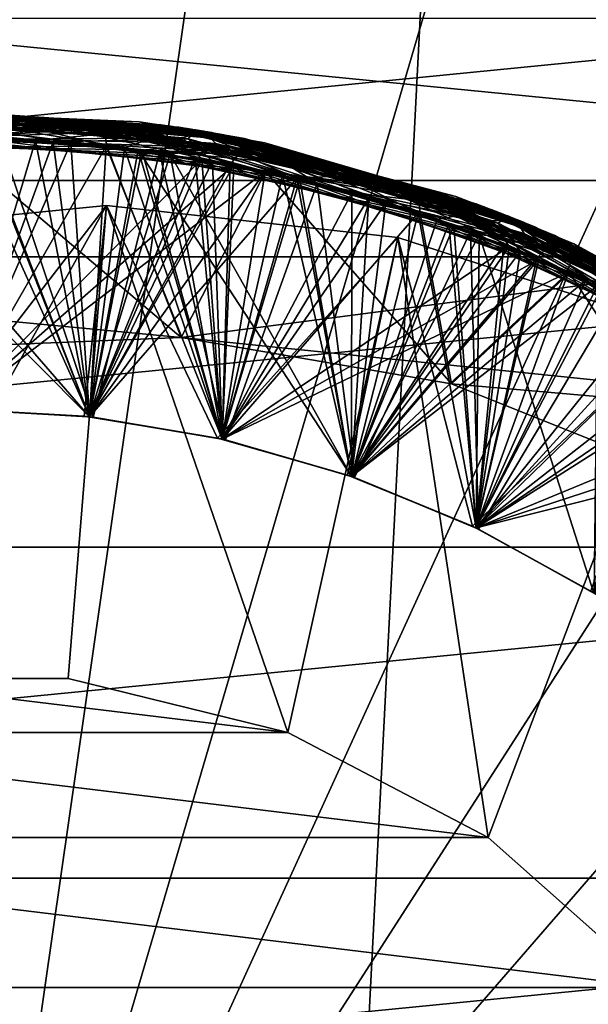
# Model space of a CAD drawing. Header units: metres. Extents: x -147 to 182, y -23 to 81.
# Tile 106 of 212: x 0.086 to 0.844, y 0.806 to 2.119. Entities that reach past the tile are written whole.
import ezdxf

# ---------------------------------------------------------------- set-up
doc = ezdxf.new("R2010")
doc.units = ezdxf.units.M
doc.layers.add('solid_ORA153_SW0001', color=7, linetype='CONTINUOUS')

msp = doc.modelspace()

# ---------------------------------------------------------------- linework, layer by layer
at = {"layer": 'solid_ORA153_SW0001'}
for points in [[(1.018779, 9.925352, -40.900002), (0, -9.9775, -40.900002), (0, 9.9775, -40.900002)], [(1.029396, -9.924256, -40.900002), (0, -9.9775, -40.900002), (1.018779, 9.925352, -40.900002)], [(0, 3.953293, 41.289154), (0, 0, 41.419533), (0.562612, 3.913054, 41.289154)], [(0.562612, 3.913054, 41.289154), (0, 0, 41.419533), (1.113771, 3.793157, 41.289154)], [(1.113771, 3.793157, 41.289154), (0, 0, 41.419533), (1.642257, 3.596042, 41.289154)], [(1.642257, 3.596042, 41.289154), (0, 0, 41.419533), (2.137311, 3.325722, 41.289154)], [(2.137311, 3.325722, 41.289154), (0, 0, 41.419533), (2.588856, 2.9877, 41.289154)], [(2.588856, 2.9877, 41.289154), (0, 0, 41.419533), (2.9877, 2.588856, 41.289154)], [(2.9877, 2.588856, 41.289154), (0, 0, 41.419533), (3.325722, 2.137311, 41.289154)], [(-1.907236, 1.904952, 27.4), (-1.498609, 2.240661, 27.4), (1.907236, 1.904952, 27.4)], [(-1.498609, 2.240661, 27.4), (1.498609, 2.240661, 27.4), (1.907236, 1.904952, 27.4)], [(3.325722, 2.137311, 41.289154), (0, 0, 41.419533), (3.596042, 1.642257, 41.289154)], [(1.415612, 2.120971, 22.600695), (-1.415576, 2.120995, 22.600693), (-1.803016, 1.803228, 22.628263)], [(1.415612, 2.120971, 22.600695), (-1.803016, 1.803228, 22.628263), (1.803045, 1.803199, 22.628265)], [(-0.017981, 1.998134, 27.642044), (0.109945, 1.981867, 27.664484), (-0.31646, 1.959525, 27.688496)], [(-0.045822, 1.997689, 28.343597), (0.174656, 1.977215, 28.360842), (-0.252252, 1.96882, 28.384855)], [(-0.073653, 1.996857, 29.045149), (0.23918, 1.970451, 29.057201), (-0.187774, 1.976013, 29.081213)], [(-0.077257, 1.996721, 31.84535), (-0.187519, 1.989375, 31.819332), (0.245509, 1.983054, 31.795139)], [(-0.08847, 1.996255, 31.145977), (-0.158787, 1.991874, 31.117725), (0.274105, 1.979304, 31.093531)], [(-0.144324, 1.992975, 27.616917), (0.287099, 1.977461, 27.5928), (-0.017981, 1.998134, 27.642044)], [(-0.133178, 1.99375, 28.316294), (0.298152, 1.975824, 28.292177), (-0.045822, 1.997689, 28.343597)], [(-0.099679, 1.995727, 30.446602), (-0.130021, 1.993959, 30.416117), (0.302644, 1.975141, 30.391924)], [(-0.10147, 1.995637, 29.746702), (0.303448, 1.961582, 29.753559), (-0.123095, 1.981094, 29.777571)], [(-0.122027, 1.994464, 29.015671), (0.309196, 1.974126, 28.991554), (-0.073653, 1.996857, 29.045149)], [(-0.110873, 1.995115, 29.715048), (0.32023, 1.972367, 29.690931), (-0.10147, 1.995637, 29.746702)], [(-0.10147, 1.995637, 29.746702), (0.330853, 1.970634, 29.722511), (0.303448, 1.961582, 29.753559)], [(0.32023, 1.972367, 29.690931), (0.330853, 1.970634, 29.722511), (-0.10147, 1.995637, 29.746702)], [(0.331292, 1.97056, 30.422485), (-0.099679, 1.995727, 30.446602), (0.302644, 1.975141, 30.391924)], [(-0.079283, 1.98333, 30.475109), (-0.099679, 1.995727, 30.446602), (0.331292, 1.97056, 30.422485)], [(0.342353, 1.968669, 31.121861), (-0.08847, 1.996255, 31.145977), (0.274105, 1.979304, 31.093531)], [(-0.042116, 1.984467, 31.173021), (-0.08847, 1.996255, 31.145977), (0.342353, 1.968669, 31.121861)], [(0.353404, 1.966715, 31.821234), (-0.077257, 1.996721, 31.84535), (0.245509, 1.983054, 31.795139)], [(-0.004933, 1.984908, 31.870935), (-0.077257, 1.996721, 31.84535), (0.353404, 1.966715, 31.821234)], [(-0.073653, 1.996857, 29.045149), (0.358279, 1.965833, 29.020958), (0.23918, 1.970451, 29.057201)], [(0.309196, 1.974126, 28.991554), (0.358279, 1.965833, 29.020958), (-0.073653, 1.996857, 29.045149)], [(-0.045822, 1.997689, 28.343597), (0.385636, 1.96065, 28.319407), (0.174656, 1.977215, 28.360842)], [(0.298152, 1.975824, 28.292177), (0.385636, 1.96065, 28.319407), (-0.045822, 1.997689, 28.343597)], [(-0.017981, 1.998134, 27.642044), (0.412918, 1.955086, 27.617853), (0.109945, 1.981867, 27.664484)], [(0.287099, 1.977461, 27.5928), (0.412918, 1.955086, 27.617853), (-0.017981, 1.998134, 27.642044)], [(-0.229514, 1.971543, 27.592173), (0.198379, 1.974919, 27.56811), (-0.144324, 1.992975, 27.616917)], [(0.070885, 1.983591, 31.775282), (-0.224347, 1.948125, 31.770224), (0.201163, 1.950655, 31.746002)], [(-0.19193, 1.975556, 28.290052), (0.235949, 1.970783, 28.265987), (-0.133178, 1.99375, 28.316294)], [(0.245509, 1.983054, 31.795139), (-0.187519, 1.989375, 31.819332), (0.070885, 1.983591, 31.775282)], [(0.006226, 1.984847, 31.078913), (-0.181579, 1.952575, 31.067781), (0.243884, 1.945775, 31.043558)], [(0.274105, 1.979304, 31.093531), (-0.158787, 1.991874, 31.117725), (0.006226, 1.984847, 31.078913)], [(-0.154276, 1.978852, 28.98793), (0.273434, 1.965933, 28.963865), (-0.122027, 1.994464, 29.015671)], [(0.198379, 1.974919, 27.56811), (0.287099, 1.977461, 27.5928), (-0.144324, 1.992975, 27.616917)], [(-0.058439, 1.983997, 30.382544), (-0.138723, 1.956087, 30.365337), (0.286488, 1.93996, 30.341116)], [(0.235949, 1.970783, 28.265987), (0.298152, 1.975824, 28.292177), (-0.133178, 1.99375, 28.316294)], [(0.302644, 1.975141, 30.391924), (-0.130021, 1.993959, 30.416117), (-0.058439, 1.983997, 30.382544)], [(0.273434, 1.965933, 28.963865), (0.309196, 1.974126, 28.991554), (-0.122027, 1.994464, 29.015671)], [(-0.116567, 1.981431, 29.685808), (0.31082, 1.960369, 29.661743), (-0.110873, 1.995115, 29.715048)], [(0.31082, 1.960369, 29.661743), (0.32023, 1.972367, 29.690931), (-0.110873, 1.995115, 29.715048)], [(0.347666, 1.95423, 30.451044), (0.035611, 1.960677, 30.490526), (-0.079283, 1.98333, 30.475109)], [(0.347666, 1.95423, 30.451044), (-0.079283, 1.98333, 30.475109), (0.331292, 1.97056, 30.422485)], [(-0.042116, 1.984467, 31.173021), (0.154297, 1.95492, 31.183775), (-0.059613, 1.960094, 31.195938)], [(0.367236, 1.950588, 30.35853), (-0.058439, 1.983997, 30.382544), (0.286488, 1.93996, 30.341116)], [(0.302644, 1.975141, 30.391924), (-0.058439, 1.983997, 30.382544), (0.367236, 1.950588, 30.35853)], [(0.384213, 1.947374, 31.148956), (0.154297, 1.95492, 31.183775), (-0.042116, 1.984467, 31.173021)], [(0.384213, 1.947374, 31.148956), (-0.042116, 1.984467, 31.173021), (0.342353, 1.968669, 31.121861)], [(0.420626, 1.939835, 31.846869), (0.059212, 1.960106, 31.889185), (-0.004933, 1.984908, 31.870935)], [(0.420626, 1.939835, 31.846869), (-0.004933, 1.984908, 31.870935), (0.353404, 1.966715, 31.821234)], [(0.430587, 1.937589, 31.054899), (0.006226, 1.984847, 31.078913), (0.243884, 1.945775, 31.043558)], [(0.274105, 1.979304, 31.093531), (0.006226, 1.984847, 31.078913), (0.430587, 1.937589, 31.054899)], [(0.493481, 1.922533, 31.75127), (0.070885, 1.983591, 31.775282), (0.201163, 1.950655, 31.746002)], [(0.245509, 1.983054, 31.795139), (0.070885, 1.983591, 31.775282), (0.493481, 1.922533, 31.75127)], [(0.667004, 1.883582, 31.770947), (0.245509, 1.983054, 31.795139), (0.493481, 1.922533, 31.75127)], [(0.353404, 1.966715, 31.821234), (0.245509, 1.983054, 31.795139), (0.667004, 1.883582, 31.770947)], [(-0.31646, 1.959525, 27.688496), (0.109945, 1.981867, 27.664484), (0.033159, 1.96072, 27.690666)], [(-0.252252, 1.96882, 28.384855), (0.174656, 1.977215, 28.360842), (-0.009839, 1.960975, 28.393108)], [(-0.229514, 1.971543, 27.592173), (-0.011604, 1.960966, 27.558109), (0.198379, 1.974919, 27.56811)], [(-0.19193, 1.975556, 28.290052), (-0.106786, 1.95809, 28.263519), (0.107186, 1.958068, 28.251358)], [(-0.19193, 1.975556, 28.290052), (0.107186, 1.958068, 28.251358), (0.235949, 1.970783, 28.265987)], [(-0.187774, 1.976013, 29.081213), (0.23918, 1.970451, 29.057201), (-0.052833, 1.960288, 29.095552)], [(-0.154276, 1.978852, 28.98793), (0.012005, 1.960963, 28.956768), (0.225583, 1.947982, 28.944605)], [(-0.154276, 1.978852, 28.98793), (0.225583, 1.947982, 28.944605), (0.273434, 1.965933, 28.963865)], [(-0.123095, 1.981094, 29.777571), (0.303448, 1.961582, 29.753559), (-0.095801, 1.958659, 29.797995)], [(-0.116567, 1.981431, 29.685808), (-0.083206, 1.959234, 29.662178), (0.130751, 1.956636, 29.650017)], [(-0.116567, 1.981431, 29.685808), (0.130751, 1.956636, 29.650017), (0.31082, 1.960369, 29.661743)], [(0.23918, 1.970451, 29.057201), (0.371263, 1.925535, 29.071329), (-0.052833, 1.960288, 29.095552)], [(0.198379, 1.974919, 27.56811), (-0.011604, 1.960966, 27.558109), (0.202115, 1.950556, 27.545946)], [(0.174656, 1.977215, 28.360842), (0.413392, 1.916932, 28.368887), (-0.009839, 1.960975, 28.393108)], [(0.109945, 1.981867, 27.664484), (0.455323, 1.907407, 27.666445), (0.033159, 1.96072, 27.690666)], [(0.235949, 1.970783, 28.265987), (0.107186, 1.958068, 28.251358), (0.319883, 1.934734, 28.239195)], [(0.109945, 1.981867, 27.664484), (0.531262, 1.912497, 27.640472), (0.455323, 1.907407, 27.666445)], [(0.412918, 1.955086, 27.617853), (0.531262, 1.912497, 27.640472), (0.109945, 1.981867, 27.664484)], [(0.174656, 1.977215, 28.360842), (0.593481, 1.894113, 28.33683), (0.413392, 1.916932, 28.368887)], [(0.385636, 1.96065, 28.319407), (0.593481, 1.894113, 28.33683), (0.174656, 1.977215, 28.360842)], [(0.198379, 1.974919, 27.56811), (0.617051, 1.886506, 27.544044), (0.287099, 1.977461, 27.5928)], [(0.198379, 1.974919, 27.56811), (0.202115, 1.950556, 27.545946), (0.413428, 1.916924, 27.533785)], [(0.198379, 1.974919, 27.56811), (0.413428, 1.916924, 27.533785), (0.617051, 1.886506, 27.544044)], [(0.235949, 1.970783, 28.265987), (0.652862, 1.874414, 28.241922), (0.298152, 1.975824, 28.292177)], [(0.235949, 1.970783, 28.265987), (0.319883, 1.934734, 28.239195), (0.52877, 1.888365, 28.227034)], [(0.235949, 1.970783, 28.265987), (0.52877, 1.888365, 28.227034), (0.652862, 1.874414, 28.241922)], [(0.23918, 1.970451, 29.057201), (0.655065, 1.873706, 29.033188), (0.371263, 1.925535, 29.071329)], [(0.358279, 1.965833, 29.020958), (0.655065, 1.873706, 29.033188), (0.23918, 1.970451, 29.057201)], [(0.273434, 1.965933, 28.963865), (0.688437, 1.861642, 28.9398), (0.309196, 1.974126, 28.991554)], [(0.694121, 1.873759, 31.069338), (0.274105, 1.979304, 31.093531), (0.430587, 1.937589, 31.054899)], [(0.342353, 1.968669, 31.121861), (0.274105, 1.979304, 31.093531), (0.694121, 1.873759, 31.069338)], [(0.287099, 1.977461, 27.5928), (0.705122, 1.869647, 27.568684), (0.412918, 1.955086, 27.617853)], [(0.617051, 1.886506, 27.544044), (0.705122, 1.869647, 27.568684), (0.287099, 1.977461, 27.5928)], [(0.298152, 1.975824, 28.292177), (0.715566, 1.865675, 28.268061), (0.385636, 1.96065, 28.319407)], [(0.652862, 1.874414, 28.241922), (0.715566, 1.865675, 28.268061), (0.298152, 1.975824, 28.292177)], [(0.721093, 1.863545, 30.367729), (0.302644, 1.975141, 30.391924), (0.367236, 1.950588, 30.35853)], [(0.331292, 1.97056, 30.422485), (0.302644, 1.975141, 30.391924), (0.721093, 1.863545, 30.367729)], [(0.330853, 1.970634, 29.722511), (0.71595, 1.851297, 29.729548), (0.303448, 1.961582, 29.753559)], [(0.309196, 1.974126, 28.991554), (0.725987, 1.861645, 28.967438), (0.358279, 1.965833, 29.020958)], [(0.688437, 1.861642, 28.9398), (0.725987, 1.861645, 28.967438), (0.309196, 1.974126, 28.991554)], [(0.31082, 1.960369, 29.661743), (0.723761, 1.848196, 29.63768), (0.32023, 1.972367, 29.690931)], [(0.32023, 1.972367, 29.690931), (0.736385, 1.857556, 29.666815), (0.330853, 1.970634, 29.722511)], [(0.723761, 1.848196, 29.63768), (0.736385, 1.857556, 29.666815), (0.32023, 1.972367, 29.690931)], [(0.330853, 1.970634, 29.722511), (0.747636, 1.853079, 29.698318), (0.71595, 1.851297, 29.729548)], [(0.736385, 1.857556, 29.666815), (0.747636, 1.853079, 29.698318), (0.330853, 1.970634, 29.722511)], [(0.7468, 1.853416, 30.398369), (0.331292, 1.97056, 30.422485), (0.721093, 1.863545, 30.367729)], [(0.347666, 1.95423, 30.451044), (0.331292, 1.97056, 30.422485), (0.7468, 1.853416, 30.398369)], [(0.107186, 1.958068, 28.251358), (-0.106786, 1.95809, 28.263519), (-0.00002, 1.6, 28.049028)], [(0.303448, 1.961582, 29.753559), (0.328954, 1.933212, 29.773773), (-0.095801, 1.958659, 29.797995)], [(0.000033, 1.6, 30.000971), (-0.095801, 1.958659, 29.797995), (0.328954, 1.933212, 29.773773)], [(0.130751, 1.956636, 29.650017), (-0.083206, 1.959234, 29.662178), (0.000033, 1.6, 29.449024)], [(-0.059613, 1.960094, 31.195938), (0.154297, 1.95492, 31.183775), (-0.00002, 1.6, 31.400974)], [(-0.011604, 1.960966, 27.558109), (-0.057278, 1.680742, 27.4), (0.301399, 1.695649, 27.4)], [(0.000052, 1.6, 29.30097), (-0.052833, 1.960288, 29.095552), (0.371263, 1.925535, 29.071329)], [(0.202115, 1.950556, 27.545946), (-0.011604, 1.960966, 27.558109), (0.301399, 1.695649, 27.4)], [(-0.00002, 1.6, 28.600975), (-0.009839, 1.960975, 28.393108), (0.413392, 1.916932, 28.368887)], [(0.179072, 1.589947, 27.888479), (-0.000051, 1.6, 27.900976), (0.033159, 1.96072, 27.690666)], [(0.035611, 1.960677, 30.490526), (0.179072, 1.589947, 30.688478), (-0.000051, 1.6, 30.700977)], [(0.107186, 1.958068, 28.251358), (-0.00002, 1.6, 28.049028), (0.17912, 1.589942, 28.036528)], [(0.130751, 1.956636, 29.650017), (0.000033, 1.6, 29.449024), (0.179205, 1.589933, 29.436522)], [(0.012005, 1.960963, 28.956768), (0.000052, 1.6, 28.749023), (0.179229, 1.58993, 28.736521)], [(0.059212, 1.960106, 31.889185), (0.183877, 1.589399, 32.088142), (0.005167, 1.599992, 32.100613)], [(0.225583, 1.947982, 28.944605), (0.012005, 1.960963, 28.956768), (0.179229, 1.58993, 28.736521)], [(0.179072, 1.589947, 27.888479), (0.033159, 1.96072, 27.690666), (0.455323, 1.907407, 27.666445)], [(0.035611, 1.960677, 30.490526), (0.249017, 1.945125, 30.478365), (0.179072, 1.589947, 30.688478)], [(0.347666, 1.95423, 30.451044), (0.249017, 1.945125, 30.478365), (0.035611, 1.960677, 30.490526)], [(0.059212, 1.960106, 31.889185), (0.272416, 1.941986, 31.877024), (0.183877, 1.589399, 32.088142)], [(0.420626, 1.939835, 31.846869), (0.272416, 1.941986, 31.877024), (0.059212, 1.960106, 31.889185)], [(0.319883, 1.934734, 28.239195), (0.107186, 1.958068, 28.251358), (0.17912, 1.589942, 28.036528)], [(0.31082, 1.960369, 29.661743), (0.130751, 1.956636, 29.650017), (0.343151, 1.930743, 29.637854)], [(0.343151, 1.930743, 29.637854), (0.130751, 1.956636, 29.650017), (0.179205, 1.589933, 29.436522)], [(0.273434, 1.965933, 28.963865), (0.225583, 1.947982, 28.944605), (0.436475, 1.911808, 28.932444)], [(0.273434, 1.965933, 28.963865), (0.436475, 1.911808, 28.932444), (0.642171, 1.852873, 28.92028)], [(0.273434, 1.965933, 28.963865), (0.642171, 1.852873, 28.92028), (0.688437, 1.861642, 28.9398)], [(0.303448, 1.961582, 29.753559), (0.71595, 1.851297, 29.729548), (0.328954, 1.933212, 29.773773)], [(0.31082, 1.960369, 29.661743), (0.343151, 1.930743, 29.637854), (0.551465, 1.881863, 29.625692)], [(0.31082, 1.960369, 29.661743), (0.551465, 1.881863, 29.625692), (0.723761, 1.848196, 29.63768)], [(0.757197, 1.849193, 31.097744), (0.342353, 1.968669, 31.121861), (0.694121, 1.873759, 31.069338)], [(0.384213, 1.947374, 31.148956), (0.342353, 1.968669, 31.121861), (0.757197, 1.849193, 31.097744)], [(0.76757, 1.844911, 31.797117), (0.353404, 1.966715, 31.821234), (0.667004, 1.883582, 31.770947)], [(0.420626, 1.939835, 31.846869), (0.353404, 1.966715, 31.821234), (0.76757, 1.844911, 31.797117)], [(0.358279, 1.965833, 29.020958), (0.773384, 1.842482, 28.996767), (0.655065, 1.873706, 29.033188)], [(0.725987, 1.861645, 28.967438), (0.773384, 1.842482, 28.996767), (0.358279, 1.965833, 29.020958)], [(0.385636, 1.96065, 28.319407), (0.798982, 1.831527, 28.295214), (0.593481, 1.894113, 28.33683)], [(0.715566, 1.865675, 28.268061), (0.798982, 1.831527, 28.295214), (0.385636, 1.96065, 28.319407)], [(0.201163, 1.950655, 31.746002), (-0.224347, 1.948125, 31.770224), (0.000052, 1.6, 31.549023)], [(-0.181579, 1.952575, 31.067781), (-0.00002, 1.6, 30.849028), (0.17912, 1.589942, 30.836529)], [(0.243884, 1.945775, 31.043558), (-0.181579, 1.952575, 31.067781), (0.17912, 1.589942, 30.836529)], [(-0.138723, 1.956087, 30.365337), (-0.000051, 1.6, 30.149031), (0.179072, 1.589947, 30.136532)], [(0.286488, 1.93996, 30.341116), (-0.138723, 1.956087, 30.365337), (0.179072, 1.589947, 30.136532)], [(0.154297, 1.95492, 31.183775), (0.17912, 1.589942, 31.388475), (-0.00002, 1.6, 31.400974)], [(0.201163, 1.950655, 31.746002), (0.000052, 1.6, 31.549023), (0.179229, 1.58993, 31.53652)], [(0.154297, 1.95492, 31.183775), (0.36637, 1.926472, 31.171614), (0.17912, 1.589942, 31.388475)], [(0.384213, 1.947374, 31.148956), (0.36637, 1.926472, 31.171614), (0.154297, 1.95492, 31.183775)], [(0.249017, 1.945125, 30.478365), (0.355997, 1.559893, 30.675976), (0.179072, 1.589947, 30.688478)], [(0.243884, 1.945775, 31.043558), (0.17912, 1.589942, 30.836529), (0.356031, 1.559885, 30.824026)], [(0.201163, 1.950655, 31.746002), (0.179229, 1.58993, 31.53652), (0.356095, 1.559871, 31.524023)], [(0.225583, 1.947982, 28.944605), (0.179229, 1.58993, 28.736521), (0.356095, 1.559871, 28.724022)], [(0.6172, 1.86134, 31.721779), (0.201163, 1.950655, 31.746002), (0.356095, 1.559871, 31.524023)], [(0.493481, 1.922533, 31.75127), (0.201163, 1.950655, 31.746002), (0.6172, 1.86134, 31.721779)], [(0.413428, 1.916924, 27.533785), (0.202115, 1.950556, 27.545946), (0.301399, 1.695649, 27.4)], [(0.436475, 1.911808, 28.932444), (0.225583, 1.947982, 28.944605), (0.356095, 1.559871, 28.724022)], [(0.243884, 1.945775, 31.043558), (0.356031, 1.559885, 30.824026), (0.528382, 1.510236, 30.811531)], [(0.657863, 1.847359, 31.019337), (0.243884, 1.945775, 31.043558), (0.528382, 1.510236, 30.811531)], [(0.430587, 1.937589, 31.054899), (0.243884, 1.945775, 31.043558), (0.657863, 1.847359, 31.019337)], [(0.347666, 1.95423, 30.451044), (0.459459, 1.906415, 30.466202), (0.249017, 1.945125, 30.478365)], [(0.249017, 1.945125, 30.478365), (0.459459, 1.906415, 30.466202), (0.355997, 1.559893, 30.675976)], [(0.367236, 1.950588, 30.35853), (0.286488, 1.93996, 30.341116), (0.69821, 1.832491, 30.316893)], [(0.758454, 1.834293, 30.426977), (0.459459, 1.906415, 30.466202), (0.347666, 1.95423, 30.451044)], [(0.758454, 1.834293, 30.426977), (0.347666, 1.95423, 30.451044), (0.7468, 1.853416, 30.398369)], [(0.384213, 1.947374, 31.148956), (0.57408, 1.875087, 31.159451), (0.36637, 1.926472, 31.171614)], [(0.775917, 1.826913, 30.334517), (0.367236, 1.950588, 30.35853), (0.69821, 1.832491, 30.316893)], [(0.721093, 1.863545, 30.367729), (0.367236, 1.950588, 30.35853), (0.775917, 1.826913, 30.334517)], [(0.792683, 1.819763, 31.124889), (0.57408, 1.875087, 31.159451), (0.384213, 1.947374, 31.148956)], [(0.792683, 1.819763, 31.124889), (0.384213, 1.947374, 31.148956), (0.757197, 1.849193, 31.097744)], [(0.412918, 1.955086, 27.617853), (0.824425, 1.820216, 27.593662), (0.531262, 1.912497, 27.640472)], [(0.705122, 1.869647, 27.568684), (0.824425, 1.820216, 27.593662), (0.412918, 1.955086, 27.617853)], [(0.179205, 1.589933, 29.988468), (0.000033, 1.6, 30.000971), (0.328954, 1.933212, 29.773773)], [(0.286488, 1.93996, 30.341116), (0.179072, 1.589947, 30.136532), (0.355997, 1.559893, 30.124029)], [(0.319883, 1.934734, 28.239195), (0.17912, 1.589942, 28.036528), (0.356031, 1.559885, 28.024027)], [(0.35608, 1.559874, 29.975969), (0.179205, 1.589933, 29.988468), (0.328954, 1.933212, 29.773773)], [(0.343151, 1.930743, 29.637854), (0.179205, 1.589933, 29.436522), (0.35608, 1.559874, 29.424023)], [(0.272416, 1.941986, 31.877024), (0.360388, 1.558884, 32.075661), (0.183877, 1.589399, 32.088142)], [(0.272416, 1.941986, 31.877024), (0.482377, 1.900746, 31.864861), (0.360388, 1.558884, 32.075661)], [(0.420626, 1.939835, 31.846869), (0.482377, 1.900746, 31.864861), (0.272416, 1.941986, 31.877024)], [(0.286488, 1.93996, 30.341116), (0.355997, 1.559893, 30.124029), (0.528341, 1.51025, 30.111534)], [(0.69821, 1.832491, 30.316893), (0.286488, 1.93996, 30.341116), (0.528341, 1.51025, 30.111534)], [(0.52877, 1.888365, 28.227034), (0.319883, 1.934734, 28.239195), (0.356031, 1.559885, 28.024027)], [(0.35608, 1.559874, 29.975969), (0.328954, 1.933212, 29.773773), (0.738221, 1.816742, 29.74955)], [(0.71595, 1.851297, 29.729548), (0.738221, 1.816742, 29.74955), (0.328954, 1.933212, 29.773773)], [(0.551465, 1.881863, 29.625692), (0.343151, 1.930743, 29.637854), (0.35608, 1.559874, 29.424023)], [(0.826633, 1.804595, 31.822803), (0.482377, 1.900746, 31.864861), (0.420626, 1.939835, 31.846869)], [(0.826633, 1.804595, 31.822803), (0.420626, 1.939835, 31.846869), (0.76757, 1.844911, 31.797117)], [(0.835022, 1.800665, 31.030888), (0.430587, 1.937589, 31.054899), (0.657863, 1.847359, 31.019337)], [(0.694121, 1.873759, 31.069338), (0.430587, 1.937589, 31.054899), (0.835022, 1.800665, 31.030888)], [(0.17912, 1.589942, 28.588474), (-0.00002, 1.6, 28.600975), (0.413392, 1.916932, 28.368887)], [(0.179229, 1.58993, 29.288467), (0.000052, 1.6, 29.30097), (0.371263, 1.925535, 29.071329)], [(0.36637, 1.926472, 31.171614), (0.356031, 1.559885, 31.375973), (0.17912, 1.589942, 31.388475)], [(0.356031, 1.559885, 28.575974), (0.17912, 1.589942, 28.588474), (0.413392, 1.916932, 28.368887)], [(0.356095, 1.559871, 29.275969), (0.179229, 1.58993, 29.288467), (0.371263, 1.925535, 29.071329)], [(0.413428, 1.916924, 27.533785), (0.301399, 1.695649, 27.4), (0.661616, 1.633653, 27.4)], [(0.36637, 1.926472, 31.171614), (0.57408, 1.875087, 31.159451), (0.356031, 1.559885, 31.375973)], [(0.356031, 1.559885, 28.575974), (0.413392, 1.916932, 28.368887), (0.817159, 1.782631, 28.344666)], [(0.356095, 1.559871, 29.275969), (0.371263, 1.925535, 29.071329), (0.777877, 1.800119, 29.047108)], [(0.655065, 1.873706, 29.033188), (0.777877, 1.800119, 29.047108), (0.371263, 1.925535, 29.071329)], [(0.593481, 1.894113, 28.33683), (0.817159, 1.782631, 28.344666), (0.413392, 1.916932, 28.368887)], [(0.619818, 1.860469, 27.521622), (0.413428, 1.916924, 27.533785), (0.661616, 1.633653, 27.4)], [(0.617051, 1.886506, 27.544044), (0.413428, 1.916924, 27.533785), (0.619818, 1.860469, 27.521622)], [(0.893241, 1.772506, 31.727257), (0.493481, 1.922533, 31.75127), (0.6172, 1.86134, 31.721779)], [(0.667004, 1.883582, 31.770947), (0.493481, 1.922533, 31.75127), (0.893241, 1.772506, 31.727257)], [(0.301399, 1.695649, 27.4), (-1.907236, 1.904952, 27.4), (1.907236, 1.904952, 27.4)], [(0.301399, 1.695649, 27.4), (-0.057278, 1.680742, 27.4), (-1.907236, 1.904952, 27.4)], [(0.355997, 1.559893, 27.875977), (0.179072, 1.589947, 27.888479), (0.455323, 1.907407, 27.666445)], [(0.301399, 1.695649, 27.4), (1.907236, 1.904952, 27.4), (2.242477, 1.49589, 27.4)], [(0.528341, 1.51025, 27.863482), (0.355997, 1.559893, 27.875977), (0.455323, 1.907407, 27.666445)], [(0.459459, 1.906415, 30.466202), (0.528341, 1.51025, 30.663481), (0.355997, 1.559893, 30.675976)], [(0.436475, 1.911808, 28.932444), (0.356095, 1.559871, 28.724022), (0.52845, 1.510212, 28.711527)], [(0.642171, 1.852873, 28.92028), (0.436475, 1.911808, 28.932444), (0.52845, 1.510212, 28.711527)], [(0.531262, 1.912497, 27.640472), (0.856049, 1.764285, 27.642221), (0.455323, 1.907407, 27.666445)], [(0.528341, 1.51025, 27.863482), (0.455323, 1.907407, 27.666445), (0.856049, 1.764285, 27.642221)], [(0.459459, 1.906415, 30.466202), (0.664431, 1.845008, 30.454041), (0.528341, 1.51025, 30.663481)], [(0.758454, 1.834293, 30.426977), (0.664431, 1.845008, 30.454041), (0.459459, 1.906415, 30.466202)], [(0.531262, 1.912497, 27.640472), (0.927995, 1.754625, 27.616459), (0.856049, 1.764285, 27.642221)], [(0.824425, 1.820216, 27.593662), (0.927995, 1.754625, 27.616459), (0.531262, 1.912497, 27.640472)], [(0.482377, 1.900746, 31.864861), (0.532209, 1.508891, 32.063194), (0.360388, 1.558884, 32.075661)], [(0.482377, 1.900746, 31.864861), (0.686594, 1.836875, 31.852699), (0.532209, 1.508891, 32.063194)], [(0.826633, 1.804595, 31.822803), (0.686594, 1.836875, 31.852699), (0.482377, 1.900746, 31.864861)], [(0.593481, 1.894113, 28.33683), (0.984842, 1.72336, 28.312819), (0.817159, 1.782631, 28.344666)], [(0.798982, 1.831527, 28.295214), (0.984842, 1.72336, 28.312819), (0.593481, 1.894113, 28.33683)], [(0.52877, 1.888365, 28.227034), (0.356031, 1.559885, 28.024027), (0.528382, 1.510236, 28.011532)], [(0.551465, 1.881863, 29.625692), (0.35608, 1.559874, 29.424023), (0.528433, 1.510218, 29.411528)], [(0.731363, 1.819514, 28.21487), (0.52877, 1.888365, 28.227034), (0.528382, 1.510236, 28.011532)], [(0.753214, 1.810577, 29.613529), (0.551465, 1.881863, 29.625692), (0.528433, 1.510218, 29.411528)], [(0.652862, 1.874414, 28.241922), (0.52877, 1.888365, 28.227034), (0.731363, 1.819514, 28.21487)], [(0.723761, 1.848196, 29.63768), (0.551465, 1.881863, 29.625692), (0.753214, 1.810577, 29.613529)], [(0.617051, 1.886506, 27.544044), (0.619818, 1.860469, 27.521622), (0.818829, 1.781864, 27.50946)], [(0.617051, 1.886506, 27.544044), (0.818829, 1.781864, 27.50946), (1.007045, 1.710414, 27.519979)], [(0.617051, 1.886506, 27.544044), (1.007045, 1.710414, 27.519979), (0.705122, 1.869647, 27.568684)], [(1.057169, 1.695633, 31.746754), (0.667004, 1.883582, 31.770947), (0.893241, 1.772506, 31.727257)], [(0.76757, 1.844911, 31.797117), (0.667004, 1.883582, 31.770947), (1.057169, 1.695633, 31.746754)], [(-0.150683, 1.240886, 32.400002), (-0.180908, 1.833617, 32.400002), (0.20163, 1.871372, 32.400002)], [(-0.007517, 1.599982, 32.24955), (0.20163, 1.871372, 32.400002), (-0.180908, 1.833617, 32.400002)], [(0.150683, 1.240886, 32.400002), (-0.150683, 1.240886, 32.400002), (0.20163, 1.871372, 32.400002)], [(0.17223, 1.590703, 32.237011), (0.20163, 1.871372, 32.400002), (-0.007517, 1.599982, 32.24955)], [(0.443251, 1.168772, 32.400002), (0.150683, 1.240886, 32.400002), (0.20163, 1.871372, 32.400002)], [(0.349786, 1.561297, 32.224472), (0.20163, 1.871372, 32.400002), (0.17223, 1.590703, 32.237011)], [(0.443251, 1.168772, 32.400002), (0.20163, 1.871372, 32.400002), (0.589867, 1.828929, 32.400002)], [(0.349786, 1.561297, 32.224472), (0.589867, 1.828929, 32.400002), (0.20163, 1.871372, 32.400002)], [(0.57408, 1.875087, 31.159451), (0.528382, 1.510236, 31.363478), (0.356031, 1.559885, 31.375973)], [(0.57408, 1.875087, 31.159451), (0.774956, 1.801378, 31.147287), (0.528382, 1.510236, 31.363478)], [(0.792683, 1.819763, 31.124889), (0.774956, 1.801378, 31.147287), (0.57408, 1.875087, 31.159451)], [(0.652862, 1.874414, 28.241922), (0.731363, 1.819514, 28.21487), (0.925247, 1.728999, 28.202709)], [(0.652862, 1.874414, 28.241922), (0.925247, 1.728999, 28.202709), (1.039432, 1.690928, 28.217857)], [(0.652862, 1.874414, 28.241922), (1.039432, 1.690928, 28.217857), (0.715566, 1.865675, 28.268061)], [(0.655065, 1.873706, 29.033188), (1.040637, 1.690254, 29.009176), (0.777877, 1.800119, 29.047108)], [(0.773384, 1.842482, 28.996767), (1.040637, 1.690254, 29.009176), (0.655065, 1.873706, 29.033188)], [(1.081532, 1.680198, 31.045145), (0.694121, 1.873759, 31.069338), (0.835022, 1.800665, 31.030888)], [(0.757197, 1.849193, 31.097744), (0.694121, 1.873759, 31.069338), (1.081532, 1.680198, 31.045145)], [(0.705122, 1.869647, 27.568684), (1.090233, 1.674566, 27.544567), (0.824425, 1.820216, 27.593662)], [(1.007045, 1.710414, 27.519979), (1.090233, 1.674566, 27.544567), (0.705122, 1.869647, 27.568684)], [(0.715566, 1.865675, 28.268061), (1.099579, 1.668443, 28.243944), (0.798982, 1.831527, 28.295214)], [(1.039432, 1.690928, 28.217857), (1.099579, 1.668443, 28.243944), (0.715566, 1.865675, 28.268061)], [(0.6172, 1.86134, 31.721779), (0.356095, 1.559871, 31.524023), (0.52845, 1.510212, 31.511526)], [(0.6172, 1.86134, 31.721779), (0.52845, 1.510212, 31.511526), (0.694276, 1.44152, 31.499022)], [(0.840221, 1.771877, 28.908119), (0.642171, 1.852873, 28.92028), (0.52845, 1.510212, 28.711527)], [(1.004177, 1.684384, 31.697557), (0.6172, 1.86134, 31.721779), (0.694276, 1.44152, 31.499022)], [(0.893241, 1.772506, 31.727257), (0.6172, 1.86134, 31.721779), (1.004177, 1.684384, 31.697557)], [(0.818829, 1.781864, 27.50946), (0.619818, 1.860469, 27.521622), (0.661616, 1.633653, 27.4)], [(0.688437, 1.861642, 28.9398), (0.642171, 1.852873, 28.92028), (0.840221, 1.771877, 28.908119)], [(0.688437, 1.861642, 28.9398), (1.071443, 1.670829, 28.915735), (0.725987, 1.861645, 28.967438)], [(0.688437, 1.861642, 28.9398), (0.840221, 1.771877, 28.908119), (1.028268, 1.669786, 28.895956)], [(0.688437, 1.861642, 28.9398), (1.028268, 1.669786, 28.895956), (1.071443, 1.670829, 28.915735)], [(0.747636, 1.853079, 29.698318), (1.09532, 1.655342, 29.705534), (0.71595, 1.851297, 29.729548)], [(0.71595, 1.851297, 29.729548), (1.09532, 1.655342, 29.705534), (0.738221, 1.816742, 29.74955)], [(1.10567, 1.664413, 30.343536), (0.721093, 1.863545, 30.367729), (0.775917, 1.826913, 30.334517)], [(0.7468, 1.853416, 30.398369), (0.721093, 1.863545, 30.367729), (1.10567, 1.664413, 30.343536)], [(0.723761, 1.848196, 29.63768), (1.103064, 1.650123, 29.613615), (0.736385, 1.857556, 29.666815)], [(0.725987, 1.861645, 28.967438), (1.108892, 1.662269, 28.943321), (0.773384, 1.842482, 28.996767)], [(1.071443, 1.670829, 28.915735), (1.108892, 1.662269, 28.943321), (0.725987, 1.861645, 28.967438)], [(0.736385, 1.857556, 29.666815), (1.118169, 1.656042, 29.642698), (0.747636, 1.853079, 29.698318)], [(1.103064, 1.650123, 29.613615), (1.118169, 1.656042, 29.642698), (0.736385, 1.857556, 29.666815)], [(1.12745, 1.649763, 30.374252), (0.7468, 1.853416, 30.398369), (1.10567, 1.664413, 30.343536)], [(0.758454, 1.834293, 30.426977), (0.7468, 1.853416, 30.398369), (1.12745, 1.649763, 30.374252)], [(0.747636, 1.853079, 29.698318), (1.129306, 1.648493, 29.674128), (1.09532, 1.655342, 29.705534)], [(1.118169, 1.656042, 29.642698), (1.129306, 1.648493, 29.674128), (0.747636, 1.853079, 29.698318)], [(0.664431, 1.845008, 30.454041), (0.694203, 1.441556, 30.650974), (0.528341, 1.51025, 30.663481)], [(0.657863, 1.847359, 31.019337), (0.528382, 1.510236, 30.811531), (0.694239, 1.441538, 30.799025)], [(1.040867, 1.661962, 30.995113), (0.657863, 1.847359, 31.019337), (0.694239, 1.441538, 30.799025)], [(0.835022, 1.800665, 31.030888), (0.657863, 1.847359, 31.019337), (1.040867, 1.661962, 30.995113)], [(0.664431, 1.845008, 30.454041), (0.861491, 1.761634, 30.441877), (0.694203, 1.441556, 30.650974)], [(0.758454, 1.834293, 30.426977), (0.861491, 1.761634, 30.441877), (0.664431, 1.845008, 30.454041)], [(0.723761, 1.848196, 29.63768), (0.753214, 1.810577, 29.613529), (0.945995, 1.717735, 29.601368)], [(0.723761, 1.848196, 29.63768), (0.945995, 1.717735, 29.601368), (1.103064, 1.650123, 29.613615)], [(1.136697, 1.643405, 31.073627), (0.757197, 1.849193, 31.097744), (1.081532, 1.680198, 31.045145)], [(0.792683, 1.819763, 31.124889), (0.757197, 1.849193, 31.097744), (1.136697, 1.643405, 31.073627)], [(1.145909, 1.636996, 31.773003), (0.76757, 1.844911, 31.797117), (1.057169, 1.695633, 31.746754)], [(0.826633, 1.804595, 31.822803), (0.76757, 1.844911, 31.797117), (1.145909, 1.636996, 31.773003)], [(0.773384, 1.842482, 28.996767), (1.152166, 1.632597, 28.972576), (1.040637, 1.690254, 29.009176)], [(1.108892, 1.662269, 28.943321), (1.152166, 1.632597, 28.972576), (0.773384, 1.842482, 28.996767)], [(0.522866, 1.512154, 32.211937), (0.589867, 1.828929, 32.400002), (0.349786, 1.561297, 32.224472)], [(0.71008, 1.028733, 32.400002), (0.443251, 1.168772, 32.400002), (0.589867, 1.828929, 32.400002)], [(0.689392, 1.443862, 32.199398), (0.589867, 1.828929, 32.400002), (0.522866, 1.512154, 32.211937)], [(0.69821, 1.832491, 30.316893), (0.528341, 1.51025, 30.111534), (0.694203, 1.441556, 30.099028)], [(0.686594, 1.836875, 31.852699), (0.697549, 1.43994, 32.050716), (0.532209, 1.508891, 32.063194)], [(0.71008, 1.028733, 32.400002), (0.589867, 1.828929, 32.400002), (0.967004, 1.705996, 32.400002)], [(0.689392, 1.443862, 32.199398), (0.967004, 1.705996, 32.400002), (0.589867, 1.828929, 32.400002)], [(0.686594, 1.836875, 31.852699), (0.882637, 1.751135, 31.840536), (0.697549, 1.43994, 32.050716)], [(0.826633, 1.804595, 31.822803), (0.882637, 1.751135, 31.840536), (0.686594, 1.836875, 31.852699)], [(0.69821, 1.832491, 30.316893), (0.694203, 1.441556, 30.099028), (0.851194, 1.354795, 30.086531)], [(1.077057, 1.63874, 30.292671), (0.69821, 1.832491, 30.316893), (0.851194, 1.354795, 30.086531)], [(0.775917, 1.826913, 30.334517), (0.69821, 1.832491, 30.316893), (1.077057, 1.63874, 30.292671)], [(1.133989, 1.629096, 30.402912), (0.861491, 1.761634, 30.441877), (0.758454, 1.834293, 30.426977)], [(1.133989, 1.629096, 30.402912), (0.758454, 1.834293, 30.426977), (1.12745, 1.649763, 30.374252)], [(1.148691, 1.618693, 30.310505), (0.775917, 1.826913, 30.334517), (1.077057, 1.63874, 30.292671)], [(1.10567, 1.664413, 30.343536), (0.775917, 1.826913, 30.334517), (1.148691, 1.618693, 30.310505)], [(0.798982, 1.831527, 28.295214), (1.174803, 1.616385, 28.271023), (0.984842, 1.72336, 28.312819)], [(1.099579, 1.668443, 28.243944), (1.174803, 1.616385, 28.271023), (0.798982, 1.831527, 28.295214)], [(0.528433, 1.510218, 29.963474), (0.35608, 1.559874, 29.975969), (0.738221, 1.816742, 29.74955)], [(0.731363, 1.819514, 28.21487), (0.528382, 1.510236, 28.011532), (0.694239, 1.441538, 27.999025)], [(0.694255, 1.441531, 29.95097), (0.528433, 1.510218, 29.963474), (0.738221, 1.816742, 29.74955)], [(0.925247, 1.728999, 28.202709), (0.731363, 1.819514, 28.21487), (0.694239, 1.441538, 27.999025)], [(0.694255, 1.441531, 29.95097), (0.738221, 1.816742, 29.74955), (1.112729, 1.614731, 29.725328)], [(1.09532, 1.655342, 29.705534), (1.112729, 1.614731, 29.725328), (0.738221, 1.816742, 29.74955)], [(0.792683, 1.819763, 31.124889), (0.966606, 1.706222, 31.135126), (0.774956, 1.801378, 31.147287)], [(1.164307, 1.607567, 31.100824), (0.966606, 1.706222, 31.135126), (0.792683, 1.819763, 31.124889)], [(1.164307, 1.607567, 31.100824), (0.792683, 1.819763, 31.124889), (1.136697, 1.643405, 31.073627)], [(0.824425, 1.820216, 27.593662), (1.197212, 1.599858, 27.569471), (0.927995, 1.754625, 27.616459)], [(1.090233, 1.674566, 27.544567), (1.197212, 1.599858, 27.569471), (0.824425, 1.820216, 27.593662)], [(1.803045, 1.803199, 22.628265), (-1.803016, 1.803228, 22.628263), (-2.120825, 1.41583, 22.655802)], [(1.803045, 1.803199, 22.628265), (-2.120825, 1.41583, 22.655802), (2.120848, 1.415797, 22.655804)], [(0.52845, 1.510212, 29.263474), (0.356095, 1.559871, 29.275969), (0.777877, 1.800119, 29.047108)], [(0.774956, 1.801378, 31.147287), (0.694239, 1.441538, 31.350971), (0.528382, 1.510236, 31.363478)], [(0.753214, 1.810577, 29.613529), (0.528433, 1.510218, 29.411528), (0.694255, 1.441531, 29.399023)], [(0.694276, 1.44152, 29.250969), (0.52845, 1.510212, 29.263474), (0.777877, 1.800119, 29.047108)], [(0.774956, 1.801378, 31.147287), (0.966606, 1.706222, 31.135126), (0.694239, 1.441538, 31.350971)], [(0.945995, 1.717735, 29.601368), (0.753214, 1.810577, 29.613529), (0.694255, 1.441531, 29.399023)], [(0.694276, 1.44152, 29.250969), (0.777877, 1.800119, 29.047108), (1.147866, 1.589945, 29.022886)], [(1.040637, 1.690254, 29.009176), (1.147866, 1.589945, 29.022886), (0.777877, 1.800119, 29.047108)], [(1.194217, 1.585474, 31.798737), (0.882637, 1.751135, 31.840536), (0.826633, 1.804595, 31.822803)], [(1.194217, 1.585474, 31.798737), (0.826633, 1.804595, 31.822803), (1.145909, 1.636996, 31.773003)], [(1.200815, 1.580412, 31.006874), (0.835022, 1.800665, 31.030888), (1.040867, 1.661962, 30.995113)], [(1.081532, 1.680198, 31.045145), (0.835022, 1.800665, 31.030888), (1.200815, 1.580412, 31.006874)], [(0.528382, 1.510236, 28.563478), (0.356031, 1.559885, 28.575974), (0.817159, 1.782631, 28.344666)], [(0.694239, 1.441538, 28.550972), (0.528382, 1.510236, 28.563478), (0.817159, 1.782631, 28.344666)], [(0.818829, 1.781864, 27.50946), (0.661616, 1.633653, 27.4), (1.006714, 1.49532, 27.4)], [(0.694239, 1.441538, 28.550972), (0.817159, 1.782631, 28.344666), (1.182451, 1.564395, 28.320442)], [(0.984842, 1.72336, 28.312819), (1.182451, 1.564395, 28.320442), (0.817159, 1.782631, 28.344666)], [(1.008092, 1.682044, 27.497297), (0.818829, 1.781864, 27.50946), (1.006714, 1.49532, 27.4)], [(1.007045, 1.710414, 27.519979), (0.818829, 1.781864, 27.50946), (1.008092, 1.682044, 27.497297)], [(0.694203, 1.441556, 27.850975), (0.528341, 1.51025, 27.863482), (0.856049, 1.764285, 27.642221)], [(0.840221, 1.771877, 28.908119), (0.52845, 1.510212, 28.711527), (0.694276, 1.44152, 28.699022)], [(0.851194, 1.354795, 27.838478), (0.694203, 1.441556, 27.850975), (0.856049, 1.764285, 27.642221)], [(0.861491, 1.761634, 30.441877), (0.851194, 1.354795, 30.638477), (0.694203, 1.441556, 30.650974)], [(1.028268, 1.669786, 28.895956), (0.840221, 1.771877, 28.908119), (0.694276, 1.44152, 28.699022)], [(0.882637, 1.751135, 31.840536), (0.854032, 1.353007, 32.038246), (0.697549, 1.43994, 32.050716)], [(0.925247, 1.728999, 28.202709), (0.694239, 1.441538, 27.999025), (0.851246, 1.354762, 27.986526)], [(0.945995, 1.717735, 29.601368), (0.694255, 1.441531, 29.399023), (0.851257, 1.354755, 29.386526)], [(0.661616, 1.633653, 27.4), (0.301399, 1.695649, 27.4), (2.242477, 1.49589, 27.4)], [(0.847151, 1.357327, 32.186863), (0.967004, 1.705996, 32.400002), (0.689392, 1.443862, 32.199398)], [(0.966606, 1.706222, 31.135126), (0.851246, 1.354762, 31.338474), (0.694239, 1.441538, 31.350971)], [(0.935646, 0.828896, 32.400002), (0.71008, 1.028733, 32.400002), (0.967004, 1.705996, 32.400002)], [(1.004177, 1.684384, 31.697557), (0.694276, 1.44152, 31.499022), (0.851292, 1.354733, 31.486523)], [(1.028268, 1.669786, 28.895956), (0.694276, 1.44152, 28.699022), (0.851292, 1.354733, 28.686523)], [(1.040867, 1.661962, 30.995113), (0.694239, 1.441538, 30.799025), (0.851246, 1.354762, 30.786528)], [(3.596042, 1.642257, 41.289154), (0, 0, 41.419533), (3.793157, 1.113771, 41.289154)], [(1.006714, 1.49532, 27.4), (0.661616, 1.633653, 27.4), (2.242477, 1.49589, 27.4)], [(0.851257, 1.354755, 29.938473), (0.694255, 1.441531, 29.95097), (1.112729, 1.614731, 29.725328)], [(0.005167, 1.599992, 32.100613), (0.17223, 1.590703, 32.237011), (-0.007517, 1.599982, 32.24955)], [(-0.000051, 1.6, 30.149031), (0.000033, 1.6, 30.000971), (0.179072, 1.589947, 30.136532)], [(-0.00002, 1.6, 28.049028), (-0.000051, 1.6, 27.900976), (0.179072, 1.589947, 27.888479)], [(-0.00002, 1.6, 30.849028), (-0.000051, 1.6, 30.700977), (0.179072, 1.589947, 30.688478)], [(0.000052, 1.6, 28.749023), (-0.00002, 1.6, 28.600975), (0.17912, 1.589942, 28.588474)], [(-0.00002, 1.6, 28.049028), (0.179072, 1.589947, 27.888479), (0.17912, 1.589942, 28.036528)], [(0.000052, 1.6, 31.549023), (-0.00002, 1.6, 31.400974), (0.17912, 1.589942, 31.388475)], [(-0.00002, 1.6, 30.849028), (0.179072, 1.589947, 30.688478), (0.17912, 1.589942, 30.836529)], [(0.179072, 1.589947, 30.136532), (0.000033, 1.6, 30.000971), (0.179205, 1.589933, 29.988468)], [(0.000033, 1.6, 29.449024), (0.000052, 1.6, 29.30097), (0.179205, 1.589933, 29.436522)], [(0.179205, 1.589933, 29.436522), (0.000052, 1.6, 29.30097), (0.179229, 1.58993, 29.288467)], [(0.000052, 1.6, 28.749023), (0.17912, 1.589942, 28.588474), (0.179229, 1.58993, 28.736521)], [(0.000052, 1.6, 31.549023), (0.17912, 1.589942, 31.388475), (0.179229, 1.58993, 31.53652)], [(0.005167, 1.599992, 32.100613), (0.183877, 1.589399, 32.088142), (0.17223, 1.590703, 32.237011)], [(0.183877, 1.589399, 32.088142), (0.349786, 1.561297, 32.224472), (0.17223, 1.590703, 32.237011)], [(0.179072, 1.589947, 30.136532), (0.179205, 1.589933, 29.988468), (0.355997, 1.559893, 30.124029)], [(0.17912, 1.589942, 28.036528), (0.179072, 1.589947, 27.888479), (0.355997, 1.559893, 27.875977)], [(0.17912, 1.589942, 30.836529), (0.179072, 1.589947, 30.688478), (0.355997, 1.559893, 30.675976)], [(0.179229, 1.58993, 28.736521), (0.17912, 1.589942, 28.588474), (0.356031, 1.559885, 28.575974)], [(0.17912, 1.589942, 28.036528), (0.355997, 1.559893, 27.875977), (0.356031, 1.559885, 28.024027)], [(0.179229, 1.58993, 31.53652), (0.17912, 1.589942, 31.388475), (0.356031, 1.559885, 31.375973)], [(0.17912, 1.589942, 30.836529), (0.355997, 1.559893, 30.675976), (0.356031, 1.559885, 30.824026)], [(0.355997, 1.559893, 30.124029), (0.179205, 1.589933, 29.988468), (0.35608, 1.559874, 29.975969)], [(0.179205, 1.589933, 29.436522), (0.179229, 1.58993, 29.288467), (0.35608, 1.559874, 29.424023)], [(0.35608, 1.559874, 29.424023), (0.179229, 1.58993, 29.288467), (0.356095, 1.559871, 29.275969)], [(0.179229, 1.58993, 28.736521), (0.356031, 1.559885, 28.575974), (0.356095, 1.559871, 28.724022)], [(0.179229, 1.58993, 31.53652), (0.356031, 1.559885, 31.375973), (0.356095, 1.559871, 31.524023)], [(0.183877, 1.589399, 32.088142), (0.360388, 1.558884, 32.075661), (0.349786, 1.561297, 32.224472)], [(0.851292, 1.354733, 29.23847), (0.694276, 1.44152, 29.250969), (1.147866, 1.589945, 29.022886)], [(0.851246, 1.354762, 28.538473), (0.694239, 1.441538, 28.550972), (1.182451, 1.564395, 28.320442)], [(0.360388, 1.558884, 32.075661), (0.522866, 1.512154, 32.211937), (0.349786, 1.561297, 32.224472)], [(0.355997, 1.559893, 30.124029), (0.35608, 1.559874, 29.975969), (0.528341, 1.51025, 30.111534)], [(0.356031, 1.559885, 28.024027), (0.355997, 1.559893, 27.875977), (0.528341, 1.51025, 27.863482)], [(0.356031, 1.559885, 30.824026), (0.355997, 1.559893, 30.675976), (0.528341, 1.51025, 30.663481)], [(0.356095, 1.559871, 28.724022), (0.356031, 1.559885, 28.575974), (0.528382, 1.510236, 28.563478)], [(0.356031, 1.559885, 28.024027), (0.528341, 1.51025, 27.863482), (0.528382, 1.510236, 28.011532)], [(0.356095, 1.559871, 31.524023), (0.356031, 1.559885, 31.375973), (0.528382, 1.510236, 31.363478)], [(0.356031, 1.559885, 30.824026), (0.528341, 1.51025, 30.663481), (0.528382, 1.510236, 30.811531)], [(0.528341, 1.51025, 30.111534), (0.35608, 1.559874, 29.975969), (0.528433, 1.510218, 29.963474)], [(0.35608, 1.559874, 29.424023), (0.356095, 1.559871, 29.275969), (0.528433, 1.510218, 29.411528)], [(0.528433, 1.510218, 29.411528), (0.356095, 1.559871, 29.275969), (0.52845, 1.510212, 29.263474)], [(0.356095, 1.559871, 28.724022), (0.528382, 1.510236, 28.563478), (0.52845, 1.510212, 28.711527)], [(0.356095, 1.559871, 31.524023), (0.528382, 1.510236, 31.363478), (0.52845, 1.510212, 31.511526)], [(0.360388, 1.558884, 32.075661), (0.532209, 1.508891, 32.063194), (0.522866, 1.512154, 32.211937)], [(0.532209, 1.508891, 32.063194), (0.689392, 1.443862, 32.199398), (0.522866, 1.512154, 32.211937)], [(0.528341, 1.51025, 30.111534), (0.528433, 1.510218, 29.963474), (0.694203, 1.441556, 30.099028)], [(0.528382, 1.510236, 28.011532), (0.528341, 1.51025, 27.863482), (0.694203, 1.441556, 27.850975)], [(0.528382, 1.510236, 30.811531), (0.528341, 1.51025, 30.663481), (0.694203, 1.441556, 30.650974)], [(0.52845, 1.510212, 28.711527), (0.528382, 1.510236, 28.563478), (0.694239, 1.441538, 28.550972)], [(0.528382, 1.510236, 28.011532), (0.694203, 1.441556, 27.850975), (0.694239, 1.441538, 27.999025)], [(0.52845, 1.510212, 31.511526), (0.528382, 1.510236, 31.363478), (0.694239, 1.441538, 31.350971)], [(0.528382, 1.510236, 30.811531), (0.694203, 1.441556, 30.650974), (0.694239, 1.441538, 30.799025)], [(0.694203, 1.441556, 30.099028), (0.528433, 1.510218, 29.963474), (0.694255, 1.441531, 29.95097)], [(0.528433, 1.510218, 29.411528), (0.52845, 1.510212, 29.263474), (0.694255, 1.441531, 29.399023)], [(0.694255, 1.441531, 29.399023), (0.52845, 1.510212, 29.263474), (0.694276, 1.44152, 29.250969)], [(0.52845, 1.510212, 28.711527), (0.694239, 1.441538, 28.550972), (0.694276, 1.44152, 28.699022)], [(0.52845, 1.510212, 31.511526), (0.694239, 1.441538, 31.350971), (0.694276, 1.44152, 31.499022)], [(0.532209, 1.508891, 32.063194), (0.697549, 1.43994, 32.050716), (0.689392, 1.443862, 32.199398)], [(0.697549, 1.43994, 32.050716), (0.847151, 1.357327, 32.186863), (0.689392, 1.443862, 32.199398)], [(0.694203, 1.441556, 30.099028), (0.694255, 1.441531, 29.95097), (0.851194, 1.354795, 30.086531)], [(0.694239, 1.441538, 27.999025), (0.694203, 1.441556, 27.850975), (0.851194, 1.354795, 27.838478)], [(0.694239, 1.441538, 30.799025), (0.694203, 1.441556, 30.650974), (0.851194, 1.354795, 30.638477)], [(0.694276, 1.44152, 28.699022), (0.694239, 1.441538, 28.550972), (0.851246, 1.354762, 28.538473)], [(0.694239, 1.441538, 27.999025), (0.851194, 1.354795, 27.838478), (0.851246, 1.354762, 27.986526)], [(0.694276, 1.44152, 31.499022), (0.694239, 1.441538, 31.350971), (0.851246, 1.354762, 31.338474)], [(0.694239, 1.441538, 30.799025), (0.851194, 1.354795, 30.638477), (0.851246, 1.354762, 30.786528)], [(0.851194, 1.354795, 30.086531), (0.694255, 1.441531, 29.95097), (0.851257, 1.354755, 29.938473)], [(0.694255, 1.441531, 29.399023), (0.694276, 1.44152, 29.250969), (0.851257, 1.354755, 29.386526)], [(0.851257, 1.354755, 29.386526), (0.694276, 1.44152, 29.250969), (0.851292, 1.354733, 29.23847)], [(0.694276, 1.44152, 28.699022), (0.851246, 1.354762, 28.538473), (0.851292, 1.354733, 28.686523)], [(0.694276, 1.44152, 31.499022), (0.851246, 1.354762, 31.338474), (0.851292, 1.354733, 31.486523)], [(0.697549, 1.43994, 32.050716), (0.854032, 1.353007, 32.038246), (0.847151, 1.357327, 32.186863)], [(2.120848, 1.415797, 22.655804), (-2.120825, 1.41583, 22.655802), (-2.356426, 0.974553, 22.67907)], [(2.120848, 1.415797, 22.655804), (-2.356426, 0.974553, 22.67907), (2.356433, 0.974536, 22.67907)], [(-0.443251, 1.168772, 38.700001), (-0.150683, 1.240886, 38.700001), (0.443251, 1.168772, 38.700001)], [(-0.150683, 1.240886, 38.700001), (-0.150683, 1.240886, 32.400002), (0.150683, 1.240886, 32.400002)], [(-0.150683, 1.240886, 38.700001), (0.150683, 1.240886, 32.400002), (0.150683, 1.240886, 38.700001)], [(-0.150683, 1.240886, 38.700001), (0.150683, 1.240886, 38.700001), (0.443251, 1.168772, 38.700001)], [(0.150683, 1.240886, 38.700001), (0.150683, 1.240886, 32.400002), (0.443251, 1.168772, 32.400002)], [(0.150683, 1.240886, 38.700001), (0.443251, 1.168772, 32.400002), (0.443251, 1.168772, 38.700001)], [(-0.71008, 1.028733, 38.700001), (-0.443251, 1.168772, 38.700001), (0.71008, 1.028733, 38.700001)], [(-0.443251, 1.168772, 38.700001), (0.443251, 1.168772, 38.700001), (0.71008, 1.028733, 38.700001)], [(0.443251, 1.168772, 38.700001), (0.443251, 1.168772, 32.400002), (0.71008, 1.028733, 32.400002)], [(0.443251, 1.168772, 38.700001), (0.71008, 1.028733, 32.400002), (0.71008, 1.028733, 38.700001)], [(3.793157, 1.113771, 41.289154), (0, 0, 41.419533), (3.913054, 0.562612, 41.289154)], [(-0.935646, 0.828896, 38.700001), (-0.71008, 1.028733, 38.700001), (0.935646, 0.828896, 38.700001)], [(-0.71008, 1.028733, 38.700001), (0.71008, 1.028733, 38.700001), (0.935646, 0.828896, 38.700001)], [(0.71008, 1.028733, 38.700001), (0.71008, 1.028733, 32.400002), (0.935646, 0.828896, 32.400002)], [(0.71008, 1.028733, 38.700001), (0.935646, 0.828896, 32.400002), (0.935646, 0.828896, 38.700001)], [(2.356433, 0.974536, 22.67907), (-2.356426, 0.974553, 22.67907), (-2.501234, 0.496318, 22.694572)], [(2.356433, 0.974536, 22.67907), (-2.501234, 0.496318, 22.694572), (2.501248, 0.49625, 22.694574)], [(-1.106815, 0.580916, 38.700001), (-0.935646, 0.828896, 38.700001), (1.106815, 0.580916, 38.700001)], [(-0.935646, 0.828896, 38.700001), (0.935646, 0.828896, 38.700001), (1.106815, 0.580916, 38.700001)]]:
    msp.add_3dface(points, dxfattribs=at)

doc.saveas('drawing.dxf')
